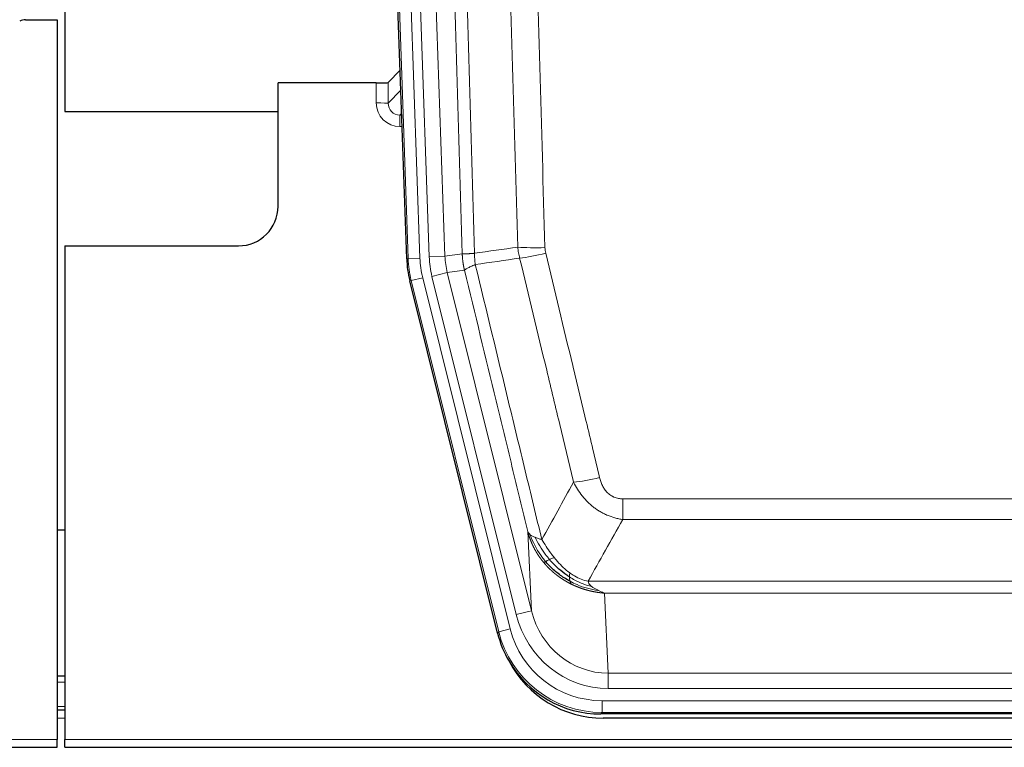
# Model space of a CAD drawing. Header units: inches. Extents: x 0 to 20790, y -12 to 14700.
# Tile 37 of 184: x 4312 to 4561, y 4848 to 5032. Entities that reach past the tile are written whole.
import ezdxf

# ---------------------------------------------------------------- set-up
doc = ezdxf.new("R2010")
doc.units = ezdxf.units.IN
doc.layers.add('1', color=7, linetype='Continuous', true_color=0xffffff)

msp = doc.modelspace()

# ---------------------------------------------------------------- linework, layer by layer
at = {"layer": '1', "color": 2, "linetype": 'Continuous', "lineweight": 25}
for p, q in [((4323.169, 5432.089), (4323.169, 5008.579)), ((4409.765, 4971.314), (4396.647, 5346.959)), ((4313.212, 5031.829), (4321.169, 5031.829)), ((4321.169, 5031.829), (4321.169, 4849.549)), ((4408.098, 5019.051), (4405.071, 5015.916)), ((4402.072, 5015.814), (4377.169, 5015.814)), ((4377.169, 4984.579), (4377.169, 5015.814)), ((4323.169, 5008.579), (4377.168, 5008.579)), ((4323.169, 4974.579), (4367.169, 4974.579)), ((4323.169, 4974.579), (4323.169, 4849.549)), ((4432.804, 4876.474), (4410.55, 4965.732)), ((4323.133, 4902.578), (4321.098, 4902.578)), ((4323.169, 4865.579), (4321.154, 4865.579)), ((4323.169, 4856.98), (4321.154, 4856.98)), ((4675.372, 4856.034), (4458.966, 4856.034)), ((4674.781, 4854.992), (4459.558, 4854.992)), ((3833.169, 4847.601), (4321.169, 4847.601)), ((4321.169, 4847.601), (4321.169, 4849.549)), ((4323.169, 4847.601), (4323.169, 4849.549)), ((4323.169, 4847.601), (4811.169, 4847.601))]:
    msp.add_line(p, q, dxfattribs=at)
at = {"layer": '1', "color": 110, "linetype": 'Continuous', "lineweight": 13}
for p, q in [((4410.139, 4971.366), (4397.028, 5346.809)), ((4400.022, 5346.914), (4413.133, 4971.471)), ((4402.413, 5345.972), (4415.48, 4971.801)), ((4406.406, 5346.111), (4419.472, 4971.94)), ((4402.062, 5010.767), (4402.072, 5015.814)), ((4405.071, 5015.916), (4405.06, 5010.685)), ((4405.06, 5010.685), (4408.274, 5014.013)), ((4408.48, 5008.12), (4408.053, 5007.677)), ((4408.053, 5007.677), (4408.053, 5004.758)), ((4408.053, 5007.677), (4408.495, 5007.677)), ((4408.053, 5004.758), (4408.597, 5004.758)), ((4419.472, 4971.94), (4423.848, 4972.555)), ((4409.765, 4971.314), (4410.139, 4971.366)), ((4413.133, 4971.471), (4410.139, 4971.366)), ((4415.48, 4971.801), (4419.472, 4971.94)), ((4416.177, 4966.839), (4420.053, 4967.805)), ((4424.405, 4968.417), (4420.053, 4967.805)), ((4420.053, 4967.805), (4441.405, 4882.167)), ((4410.923, 4965.784), (4410.55, 4965.732)), ((4413.83, 4966.509), (4410.923, 4965.784)), ((4433.097, 4876.849), (4410.923, 4965.784)), ((4413.83, 4966.509), (4436.004, 4877.574)), ((4437.529, 4881.201), (4416.177, 4966.839)), ((4464.498, 4905.281), (4464.498, 4910.522)), ((4464.498, 4910.522), (4669.84, 4910.522)), ((4669.84, 4905.281), (4464.498, 4905.281)), ((4441.405, 4882.167), (4440.447, 4902.222)), ((4455.766, 4889.662), (4678.572, 4889.662)), ((4459.879, 4886.632), (4460.848, 4866.353)), ((4674.459, 4886.632), (4459.879, 4886.632)), ((4437.529, 4881.201), (4441.405, 4882.167)), ((4436.004, 4877.574), (4433.097, 4876.849)), ((4432.804, 4876.474), (4433.097, 4876.849)), ((4460.848, 4862.489), (4460.848, 4866.353)), ((4460.848, 4866.353), (4673.491, 4866.353)), ((4323.169, 4864.124), (4321.154, 4864.124)), ((4673.491, 4862.489), (4460.848, 4862.489)), ((4323.169, 4857.949), (4321.154, 4857.949)), ((4459.259, 4856.409), (4459.259, 4859.405)), ((4459.259, 4859.405), (4675.079, 4859.405)), ((4323.169, 4854.98), (4321.154, 4854.98)), ((4459.259, 4856.409), (4458.966, 4856.034)), ((4675.079, 4856.409), (4459.259, 4856.409)), ((3833.169, 4849.549), (4321.169, 4849.549)), ((4323.169, 4849.549), (4811.169, 4849.549))]:
    msp.add_line(p, q, dxfattribs=at)
at = {"layer": '1', "color": 2, "linetype": 'Continuous', "lineweight": 25}
msp.add_arc((4367.169, 4984.579), 10, 270, 0, dxfattribs=at)
for centre, major_axis, ratio, start_param, end_param in [((4313.215, 5028.824), (0.923, -2.86), 0.9982885, 2.8298327, 3.3530369), ((4402.072, 5015.919), (-3, 0), 0.0349646, 1.5706703, 3.1078402), ((4436.785, 4972.265, 0), (26.774, 3.763), 0.9986144, 3.0370169, 3.2461684), ((4459.024, 4883.071, 0), (16.66, 21.323), 0.9977958, 2.4794378, 2.7643876), ((4459.024, 4883.071, 0), (16.66, 21.323), 0.9977958, 2.7643876, 3.8037475), ((4459.583, 4882.008, 0), (16.639, 21.297), 0.9990195, 2.7203481, 3.8043419)]:
    msp.add_ellipse(centre, major_axis=major_axis, ratio=ratio, start_param=start_param, end_param=end_param, dxfattribs=at)
at = {"layer": '1', "color": 110, "linetype": 'Continuous', "lineweight": 13}
for centre, major_axis, ratio, start_param, end_param in [((4408.065, 5010.767), (-3.237, -5.067), 0.9977321, 5.2798208, 6.8506171), ((4402.062, 5010.688), (-3, 0.006), 0.0261769, 3.175273, 4.7124429), ((4408.065, 5010.688), (-1.726, -2.474), 0.9943829, 5.3201387, 6.890935), ((4444.802, 4975.26), (-9.996, -0.288), 0.1133347, 0.8101184, 1.5675278), ((4444.99, 4973.854), (-9.719, -2.353), 0.1107863, 0.7983441, 1.5439815), ((4437.151, 4972.316), (-26.766, -3.762), 0.9989218, 6.1786096, 6.387761), ((4437.151, 4972.316, 0), (23.799, 3.345), 0.9986144, 3.0370169, 3.2461684), ((4439.498, 4972.646), (-23.799, -3.345), 0.9986144, 6.1786096, 6.387761), ((4439.498, 4972.646), (-19.844, -2.789), 0.9980617, 6.1786096, 6.387761), ((4458.651, 4917.279), (-9.722, -2.342), 0.1329353, 0.7958322, 1.5387903), ((4460.768, 4887.336, 0), (1.185, -24.82), 0.9658521, 4.9157844, 6.2370968), ((4460.768, 4887.336), (1.001, -20.961), 0.9530564, 4.9157844, 6.2370968), ((4459.31, 4883.438, 0), (14.809, 18.954), 0.9977958, 2.4794378, 3.8037475), ((4459.31, 4883.438), (-16.651, -21.313), 0.9982842, 5.6210305, 6.9453401)]:
    msp.add_ellipse(centre, major_axis=major_axis, ratio=ratio, start_param=start_param, end_param=end_param, dxfattribs=at)
for points, knots in [([(4423.848, 4972.555), (4423.404, 4987.965), (4422.498, 5018.811), (4421.091, 5065.152), (4420.121, 5096.096), (4419.566, 5113.515), (4419.505, 5115.451), (4419.381, 5119.322), (4419.195, 5125.13), (4418.758, 5138.684), (4418.38, 5150.305), (4418.062, 5159.991), (4417.998, 5161.929), (4417.87, 5165.804), (4417.678, 5171.616), (4417.228, 5185.178), (4416.838, 5196.802), (4416.052, 5220.051), (4414.988, 5251.049), (4413.348, 5297.547), (4412.223, 5328.545), (4411.653, 5344.044)], [0, 0, 0, 0, 0.125, 0.25, 0.375, 0.375, 0.390625, 0.390625, 0.40625, 0.4375, 0.5, 0.5, 0.515625, 0.515625, 0.53125, 0.5625, 0.625, 0.625, 0.75, 0.875, 1, 1, 1, 1]), ([(4414.709, 5345.519), (4415.28, 5329.965), (4416.408, 5298.855), (4418.053, 5252.19), (4419.119, 5221.08), (4419.908, 5197.747), (4420.299, 5186.081), (4420.75, 5172.47), (4420.943, 5166.637), (4421.071, 5162.748), (4421.135, 5160.804), (4421.454, 5151.082), (4421.833, 5139.419), (4422.271, 5125.816), (4422.458, 5119.987), (4422.582, 5116.102), (4422.644, 5114.159), (4423.2, 5096.676), (4424.173, 5065.62), (4425.583, 5019.11), (4426.492, 4988.152), (4426.938, 4972.686)], [0, 0, 0, 0, 0.125, 0.25, 0.375, 0.375, 0.4375, 0.46875, 0.484375, 0.484375, 0.5, 0.5, 0.5625, 0.59375, 0.609375, 0.609375, 0.625, 0.625, 0.75, 0.875, 1, 1, 1, 1]), ([(4432.844, 5341.424), (4433.401, 5326.099), (4434.502, 5295.451), (4436.109, 5249.479), (4437.152, 5218.832), (4437.922, 5195.847), (4438.305, 5184.354), (4438.683, 5172.862), (4438.935, 5165.2), (4439.06, 5161.37), (4439.683, 5142.216), (4440.175, 5126.9), (4440.9, 5103.936), (4441.14, 5096.284), (4441.616, 5080.986), (4441.852, 5073.34), (4442.554, 5050.412), (4443.474, 5019.864), (4444.365, 4989.364), (4444.802, 4974.126)], [0, 0, 0, 0, 0.125, 0.25, 0.375, 0.375, 0.4375, 0.46875, 0.46875, 0.5, 0.5, 0.625, 0.625, 0.6875, 0.6875, 0.75, 0.75, 0.875, 1, 1, 1, 1]), ([(4437.935, 4974.24), (4437.496, 4989.459), (4436.605, 5019.921), (4435.683, 5050.431), (4434.98, 5073.331), (4434.744, 5080.967), (4434.267, 5096.246), (4434.027, 5103.888), (4433.301, 5126.824), (4432.809, 5142.121), (4432.185, 5161.25), (4432.059, 5165.076), (4431.808, 5172.728), (4431.429, 5184.207), (4431.046, 5195.685), (4430.274, 5218.641), (4429.23, 5249.25), (4427.621, 5295.165), (4426.519, 5325.775), (4425.96, 5341.081)], [0, 0, 0, 0, 0.125, 0.25, 0.25, 0.3125, 0.3125, 0.375, 0.375, 0.5, 0.5, 0.53125, 0.53125, 0.5625, 0.625, 0.625, 0.75, 0.875, 1, 1, 1, 1]), ([(4423.848, 4972.555), (4423.849, 4972.555), (4423.851, 4972.555), (4423.854, 4972.554), (4423.858, 4972.554), (4423.861, 4972.554), (4423.865, 4972.554), (4423.869, 4972.553), (4423.873, 4972.553), (4423.878, 4972.553), (4423.883, 4972.552), (4423.888, 4972.552), (4423.893, 4972.552), (4423.899, 4972.552), (4423.905, 4972.551), (4423.911, 4972.551), (4423.917, 4972.551), (4423.924, 4972.551), (4423.931, 4972.551), (4423.938, 4972.55), (4423.945, 4972.55), (4423.953, 4972.55), (4423.961, 4972.55), (4423.969, 4972.55), (4423.977, 4972.549), (4423.986, 4972.549), (4423.995, 4972.549), (4424.004, 4972.549), (4424.013, 4972.549), (4424.023, 4972.549), (4424.033, 4972.549), (4424.043, 4972.549), (4424.053, 4972.549), (4424.064, 4972.548), (4424.075, 4972.548), (4424.086, 4972.548), (4424.097, 4972.548), (4424.109, 4972.548), (4424.121, 4972.548), (4424.133, 4972.548), (4424.145, 4972.548), (4424.158, 4972.548), (4424.17, 4972.548), (4424.184, 4972.548), (4424.197, 4972.548), (4424.211, 4972.548), (4424.224, 4972.548), (4424.238, 4972.548), (4424.253, 4972.548), (4424.267, 4972.549), (4424.282, 4972.549), (4424.297, 4972.549), (4424.313, 4972.549), (4424.328, 4972.549), (4424.344, 4972.549), (4424.36, 4972.549), (4424.376, 4972.55), (4424.393, 4972.55), (4424.409, 4972.55), (4424.426, 4972.55), (4424.444, 4972.55), (4424.461, 4972.551), (4424.479, 4972.551), (4424.497, 4972.551), (4424.515, 4972.551), (4424.533, 4972.552), (4424.552, 4972.552), (4424.571, 4972.552), (4424.59, 4972.553), (4424.609, 4972.553), (4424.629, 4972.553), (4424.649, 4972.554), (4424.669, 4972.554), (4424.689, 4972.555), (4424.71, 4972.555), (4424.731, 4972.555), (4424.758, 4972.556), (4424.792, 4972.557), (4424.832, 4972.558), (4424.874, 4972.559), (4424.916, 4972.56), (4424.96, 4972.562), (4425.004, 4972.563), (4425.049, 4972.565), (4425.094, 4972.566), (4425.14, 4972.568), (4425.188, 4972.57), (4425.235, 4972.572), (4425.284, 4972.574), (4425.334, 4972.577), (4425.384, 4972.579), (4425.435, 4972.582), (4425.486, 4972.584), (4425.539, 4972.587), (4425.592, 4972.59), (4425.646, 4972.593), (4425.701, 4972.596), (4425.756, 4972.599), (4425.812, 4972.603), (4425.869, 4972.606), (4425.926, 4972.61), (4425.984, 4972.614), (4426.043, 4972.618), (4426.103, 4972.622), (4426.163, 4972.626), (4426.224, 4972.63), (4426.286, 4972.634), (4426.348, 4972.639), (4426.411, 4972.644), (4426.475, 4972.648), (4426.539, 4972.653), (4426.604, 4972.658), (4426.669, 4972.663), (4426.735, 4972.669), (4426.802, 4972.674), (4426.87, 4972.68), (4426.915, 4972.684), (4426.938, 4972.686)], [0, 0, 0, 0, 0.0066687, 0.0133374, 0.0200061, 0.0266746, 0.0333432, 0.0400116, 0.0466801, 0.0533484, 0.0600168, 0.066685, 0.0733532, 0.0800214, 0.0866895, 0.0933575, 0.1000255, 0.1066935, 0.1133614, 0.1200292, 0.126697, 0.1333647, 0.1400324, 0.1467001, 0.1533676, 0.1600352, 0.1667026, 0.1733701, 0.1800374, 0.1867047, 0.193372, 0.2000392, 0.2067064, 0.2133735, 0.2200405, 0.2267075, 0.2333745, 0.2400414, 0.2467082, 0.253375, 0.2600418, 0.2667085, 0.2733751, 0.2800417, 0.2867082, 0.2933747, 0.3000412, 0.3067075, 0.3133739, 0.3200401, 0.3267064, 0.3333725, 0.3400387, 0.3467047, 0.3533708, 0.3600367, 0.3667026, 0.3733685, 0.3800343, 0.3867001, 0.3933658, 0.4000315, 0.4066971, 0.4133626, 0.4200281, 0.4266936, 0.433359, 0.4400243, 0.4466896, 0.4533549, 0.4600201, 0.4666852, 0.4733503, 0.4800154, 0.4866804, 0.4933453, 0.5000102, 0.5125098, 0.5250093, 0.5375088, 0.5500082, 0.5625077, 0.5750071, 0.5875066, 0.600006, 0.6125054, 0.6250049, 0.6375043, 0.6500037, 0.6625032, 0.6750026, 0.6875021, 0.7000016, 0.7125011, 0.7250006, 0.7375001, 0.7499997, 0.7624993, 0.7749989, 0.7874985, 0.7999982, 0.812498, 0.8249977, 0.8374975, 0.8499974, 0.8624973, 0.8749972, 0.8874972, 0.8999973, 0.9124974, 0.9249976, 0.9374978, 0.9499981, 0.9624985, 0.9749989, 0.9874994, 1, 1, 1, 1]), ([(4424.405, 4968.417), (4424.4, 4968.438), (4424.39, 4968.48), (4424.374, 4968.544), (4424.359, 4968.609), (4424.344, 4968.676), (4424.329, 4968.744), (4424.313, 4968.813), (4424.298, 4968.884), (4424.282, 4968.955), (4424.267, 4969.028), (4424.252, 4969.103), (4424.236, 4969.178), (4424.221, 4969.255), (4424.206, 4969.333), (4424.191, 4969.413), (4424.175, 4969.494), (4424.16, 4969.576), (4424.146, 4969.659), (4424.131, 4969.744), (4424.116, 4969.83), (4424.102, 4969.917), (4424.087, 4970.006), (4424.073, 4970.096), (4424.06, 4970.187), (4424.046, 4970.28), (4424.033, 4970.374), (4424.012, 4970.525), (4423.986, 4970.727), (4423.958, 4970.974), (4423.934, 4971.203), (4423.915, 4971.414), (4423.899, 4971.608), (4423.886, 4971.783), (4423.876, 4971.94), (4423.868, 4972.08), (4423.862, 4972.201), (4423.857, 4972.305), (4423.854, 4972.39), (4423.852, 4972.457), (4423.85, 4972.506), (4423.849, 4972.536), (4423.849, 4972.551), (4423.848, 4972.555)], [0, 0, 0, 0, 0.0155037, 0.0313049, 0.0474035, 0.0637997, 0.0804935, 0.097485, 0.1147743, 0.1323613, 0.1502462, 0.1684289, 0.1869096, 0.2056883, 0.224765, 0.2441397, 0.2638126, 0.2837835, 0.3040527, 0.32462, 0.3454856, 0.3666494, 0.3881116, 0.409872, 0.4319308, 0.454288, 0.4769435, 0.4998975, 0.5635611, 0.6228928, 0.6778927, 0.7285606, 0.7748966, 0.8169007, 0.8545729, 0.8879131, 0.9169214, 0.9415977, 0.9619421, 0.9779545, 0.989635, 0.9969835, 1, 1, 1, 1]), ([(4427.15, 4969.851), (4427.075, 4970.317), (4427.032, 4970.787), (4426.974, 4971.732), (4426.959, 4972.208), (4426.938, 4972.686)], [0, 0, 0, 0, 0.5, 0.5, 1, 1, 1, 1]), ([(4444.99, 4972.714), (4444.934, 4972.946), (4444.89, 4973.18), (4444.828, 4973.651), (4444.809, 4973.887), (4444.802, 4974.126)], [0, 0, 0, 0, 0.5, 0.5, 1, 1, 1, 1]), ([(4444.99, 4972.714), (4447.275, 4963.236), (4449.556, 4953.763), (4452.972, 4939.563), (4454.109, 4934.83), (4456.382, 4925.369), (4457.517, 4920.64), (4458.651, 4915.913)], [0, 0, 0, 0, 0.5, 0.5, 0.75, 0.75, 1, 1, 1, 1]), ([(4424.405, 4968.417), (4424.426, 4968.468), (4424.504, 4968.534), (4424.767, 4968.701), (4424.953, 4968.801), (4425.425, 4969.038), (4425.71, 4969.175), (4426.368, 4969.485), (4426.741, 4969.659), (4427.15, 4969.851)], [0, 0, 0, 0, 0.25, 0.25, 0.5, 0.5, 0.75, 0.75, 1, 1, 1, 1]), ([(4427.15, 4969.851), (4429.972, 4958.227), (4432.788, 4946.611), (4437.001, 4929.199), (4438.404, 4923.398), (4441.206, 4911.799), (4442.606, 4906.003), (4444.004, 4900.208)], [0, 0, 0, 0, 0.5, 0.5, 0.75, 0.75, 1, 1, 1, 1]), ([(4452.071, 4914.718), (4450.936, 4919.438), (4449.799, 4924.161), (4447.524, 4933.609), (4446.385, 4938.335), (4442.966, 4952.516), (4440.682, 4961.975), (4438.393, 4971.441)], [0, 0, 0, 0, 0.25, 0.25, 0.5, 0.5, 1, 1, 1, 1]), ([(4440.447, 4902.222), (4439.116, 4907.73), (4437.784, 4913.24), (4435.116, 4924.265), (4433.781, 4929.779), (4429.77, 4946.328), (4427.09, 4957.369), (4424.405, 4968.417)], [0, 0, 0, 0, 0.25, 0.25, 0.5, 0.5, 1, 1, 1, 1]), ([(4464.498, 4910.522), (4464.315, 4910.522), (4464.133, 4910.53), (4463.769, 4910.561), (4463.589, 4910.585), (4463.234, 4910.651), (4463.058, 4910.692), (4462.712, 4910.791), (4462.541, 4910.85), (4462.33, 4910.936), (4462.288, 4910.953), (4462.204, 4910.99), (4462.08, 4911.046), (4461.958, 4911.107), (4461.719, 4911.234), (4461.412, 4911.421), (4461.124, 4911.638), (4460.951, 4911.783), (4460.917, 4911.813), (4460.849, 4911.873), (4460.815, 4911.903), (4460.715, 4911.996), (4460.65, 4912.059), (4460.461, 4912.252), (4460.341, 4912.386), (4460.115, 4912.664), (4460.008, 4912.807), (4459.805, 4913.102), (4459.709, 4913.254), (4459.596, 4913.449), (4459.574, 4913.488), (4459.53, 4913.567), (4459.509, 4913.607), (4459.445, 4913.727), (4459.404, 4913.807), (4459.285, 4914.049), (4459.212, 4914.213), (4459.075, 4914.543), (4459.011, 4914.711), (4458.835, 4915.218), (4458.735, 4915.562), (4458.651, 4915.913)], [0, 0, 0, 0, 0.0625, 0.0625, 0.125, 0.125, 0.1875, 0.1875, 0.25, 0.25, 0.265625, 0.265625, 0.28125, 0.3125, 0.3125, 0.375, 0.4375, 0.4375, 0.453125, 0.453125, 0.46875, 0.46875, 0.5, 0.5, 0.5625, 0.5625, 0.625, 0.625, 0.6875, 0.6875, 0.703125, 0.703125, 0.71875, 0.71875, 0.75, 0.75, 0.8125, 0.8125, 0.875, 0.875, 1, 1, 1, 1]), ([(4464.498, 4905.281), (4464.163, 4905.329), (4463.83, 4905.388), (4463.167, 4905.527), (4462.839, 4905.607), (4461.863, 4905.878), (4461.225, 4906.099), (4460.522, 4906.396), (4460.444, 4906.43), (4460.289, 4906.499), (4460.212, 4906.534), (4459.98, 4906.641), (4459.827, 4906.714), (4459.373, 4906.943), (4458.778, 4907.266), (4458.205, 4907.628), (4457.784, 4907.913), (4457.575, 4908.059), (4457.37, 4908.211), (4457.233, 4908.313), (4457.166, 4908.365), (4456.56, 4908.834), (4456.052, 4909.282), (4455.333, 4909.999), (4455.1, 4910.245), (4454.762, 4910.625), (4454.651, 4910.754), (4454.432, 4911.014), (4454.325, 4911.147), (4453.798, 4911.814), (4453.41, 4912.368), (4452.695, 4913.515), (4452.368, 4914.107), (4452.071, 4914.718)], [0, 0, 0, 0, 0.0625, 0.0625, 0.125, 0.125, 0.25, 0.25, 0.265625, 0.265625, 0.28125, 0.28125, 0.3125, 0.3125, 0.375, 0.4375, 0.4375, 0.46875, 0.484375, 0.484375, 0.5, 0.5, 0.625, 0.625, 0.6875, 0.6875, 0.71875, 0.71875, 0.75, 0.75, 0.875, 0.875, 1, 1, 1, 1]), ([(4440.447, 4902.222), (4440.504, 4902.079), (4440.587, 4901.942), (4440.8, 4901.681), (4440.931, 4901.557), (4441.086, 4901.44)], [0, 0, 0, 0, 0.5, 0.5, 1, 1, 1, 1]), ([(4444.479, 4894.396), (4444.467, 4894.41), (4444.444, 4894.438), (4444.409, 4894.48), (4444.374, 4894.523), (4444.338, 4894.567), (4444.302, 4894.611), (4444.265, 4894.657), (4444.228, 4894.702), (4444.191, 4894.749), (4444.153, 4894.797), (4444.115, 4894.845), (4444.077, 4894.894), (4444.038, 4894.943), (4443.999, 4894.994), (4443.959, 4895.045), (4443.92, 4895.097), (4443.879, 4895.15), (4443.839, 4895.203), (4443.798, 4895.258), (4443.757, 4895.313), (4443.716, 4895.369), (4443.674, 4895.425), (4443.632, 4895.483), (4443.59, 4895.541), (4443.548, 4895.6), (4443.505, 4895.66), (4443.462, 4895.721), (4443.419, 4895.782), (4443.376, 4895.845), (4443.332, 4895.908), (4443.288, 4895.972), (4443.244, 4896.037), (4443.2, 4896.102), (4443.155, 4896.169), (4443.111, 4896.236), (4443.066, 4896.305), (4443.021, 4896.374), (4442.976, 4896.444), (4442.93, 4896.514), (4442.885, 4896.586), (4442.839, 4896.659), (4442.794, 4896.732), (4442.748, 4896.806), (4442.702, 4896.882), (4442.656, 4896.958), (4442.61, 4897.035), (4442.564, 4897.113), (4442.518, 4897.191), (4442.472, 4897.271), (4442.426, 4897.352), (4442.379, 4897.433), (4442.333, 4897.516), (4442.287, 4897.599), (4442.241, 4897.683), (4442.195, 4897.769), (4442.148, 4897.855), (4442.102, 4897.942), (4442.056, 4898.03), (4442.01, 4898.119), (4441.964, 4898.209), (4441.918, 4898.3), (4441.873, 4898.392), (4441.827, 4898.484), (4441.782, 4898.578), (4441.736, 4898.673), (4441.691, 4898.768), (4441.646, 4898.865), (4441.602, 4898.963), (4441.557, 4899.061), (4441.513, 4899.161), (4441.468, 4899.261), (4441.424, 4899.363), (4441.381, 4899.465), (4441.337, 4899.569), (4441.294, 4899.673), (4441.251, 4899.779), (4441.209, 4899.885), (4441.167, 4899.992), (4441.125, 4900.101), (4441.083, 4900.21), (4441.042, 4900.321), (4441.001, 4900.432), (4440.961, 4900.544), (4440.921, 4900.658), (4440.882, 4900.772), (4440.843, 4900.888), (4440.804, 4901.004), (4440.766, 4901.121), (4440.728, 4901.24), (4440.691, 4901.359), (4440.655, 4901.479), (4440.619, 4901.601), (4440.583, 4901.723), (4440.548, 4901.847), (4440.514, 4901.971), (4440.48, 4902.096), (4440.458, 4902.18), (4440.447, 4902.222)], [0, 0, 0, 0, 0.0060657, 0.012223, 0.0184718, 0.0248123, 0.0312443, 0.0377679, 0.0443831, 0.0510899, 0.0578883, 0.0647782, 0.0717598, 0.0788329, 0.0859977, 0.093254, 0.1006019, 0.1080414, 0.1155725, 0.1231952, 0.1309095, 0.1387154, 0.1466129, 0.1546019, 0.1626826, 0.1708549, 0.1791188, 0.1874742, 0.1959213, 0.20446, 0.2130903, 0.2218121, 0.2306256, 0.2395307, 0.2485274, 0.2576156, 0.2667955, 0.276067, 0.2854301, 0.2948848, 0.3044311, 0.314069, 0.3237985, 0.3336196, 0.3435324, 0.3535367, 0.3636326, 0.3738202, 0.3840993, 0.3944701, 0.4049324, 0.4154864, 0.426132, 0.4368691, 0.4476979, 0.4586183, 0.4696303, 0.480734, 0.4919292, 0.503216, 0.5145945, 0.5260645, 0.5376262, 0.5492795, 0.5610244, 0.5728609, 0.584789, 0.5968087, 0.60892, 0.621123, 0.6334175, 0.6458037, 0.6582815, 0.6708509, 0.6835119, 0.6962645, 0.7091087, 0.7220445, 0.735072, 0.748191, 0.7614017, 0.774704, 0.7880979, 0.8015834, 0.8151605, 0.8288293, 0.8425896, 0.8564416, 0.8703852, 0.8844204, 0.8985472, 0.9127656, 0.9270756, 0.9414773, 0.9559705, 0.9705554, 0.9852319, 1, 1, 1, 1]), ([(4441.086, 4901.44), (4441.243, 4901.314), (4441.423, 4901.195), (4441.827, 4900.971), (4442.051, 4900.866), (4442.297, 4900.768)], [0, 0, 0, 0, 0.5, 0.5, 1, 1, 1, 1]), ([(4444.969, 4894.626), (4444.534, 4895.136), (4444.124, 4895.666), (4442.594, 4897.848), (4441.699, 4899.627), (4441.086, 4901.44)], [0, 0, 0, 0, 0.25, 0.25, 1, 1, 1, 1]), ([(4445.955, 4895.153), (4445.583, 4895.585), (4445.227, 4896.029), (4443.866, 4897.848), (4442.995, 4899.302), (4442.297, 4900.768)], [0, 0, 0, 0, 0.25, 0.25, 1, 1, 1, 1]), ([(4442.297, 4900.768), (4442.543, 4900.661), (4442.809, 4900.561), (4443.379, 4900.375), (4443.683, 4900.288), (4444.004, 4900.208)], [0, 0, 0, 0, 0.5, 0.5, 1, 1, 1, 1]), ([(4447.179, 4895.602), (4446.88, 4895.972), (4446.59, 4896.35), (4445.463, 4897.88), (4444.697, 4899.068), (4444.004, 4900.208)], [0, 0, 0, 0, 0.25, 0.25, 1, 1, 1, 1]), ([(4444.969, 4894.626), (4445, 4894.643), (4445.032, 4894.661), (4445.167, 4894.736), (4445.28, 4894.799), (4445.529, 4894.935), (4445.665, 4895.007), (4445.857, 4895.104), (4445.906, 4895.129), (4445.955, 4895.153)], [0, 0, 0, 0, 0.125, 0.125, 0.5, 0.5, 0.875, 0.875, 1, 1, 1, 1]), ([(4445.955, 4895.153), (4446.054, 4895.201), (4446.155, 4895.249), (4446.412, 4895.363), (4446.569, 4895.427), (4446.88, 4895.534), (4447.033, 4895.576), (4447.179, 4895.602)], [0, 0, 0, 0, 0.25, 0.25, 0.625, 0.625, 1, 1, 1, 1]), ([(4451.149, 4891.723), (4450.968, 4891.854), (4450.79, 4891.989), (4450.083, 4892.548), (4449.568, 4893.007), (4448.574, 4893.989), (4448.095, 4894.51), (4447.48, 4895.234), (4447.329, 4895.417), (4447.179, 4895.602)], [0, 0, 0, 0, 0.125, 0.125, 0.5, 0.5, 0.875, 0.875, 1, 1, 1, 1]), ([(4444.479, 4894.396), (4444.515, 4894.402), (4444.557, 4894.417), (4444.663, 4894.462), (4444.725, 4894.494), (4444.851, 4894.561), (4444.907, 4894.592), (4444.969, 4894.626)], [0, 0, 0, 0, 0.375, 0.375, 0.75, 0.75, 1, 1, 1, 1]), ([(4451.482, 4888.913), (4451.46, 4888.924), (4451.416, 4888.946), (4451.35, 4888.979), (4451.284, 4889.012), (4451.218, 4889.045), (4451.152, 4889.079), (4451.086, 4889.113), (4451.019, 4889.148), (4450.953, 4889.183), (4450.887, 4889.218), (4450.82, 4889.253), (4450.754, 4889.289), (4450.687, 4889.325), (4450.621, 4889.361), (4450.554, 4889.398), (4450.488, 4889.435), (4450.421, 4889.472), (4450.354, 4889.51), (4450.287, 4889.548), (4450.221, 4889.586), (4450.154, 4889.625), (4450.087, 4889.664), (4450.02, 4889.703), (4449.953, 4889.743), (4449.886, 4889.783), (4449.819, 4889.823), (4449.752, 4889.864), (4449.685, 4889.905), (4449.618, 4889.946), (4449.551, 4889.988), (4449.484, 4890.03), (4449.417, 4890.072), (4449.35, 4890.115), (4449.283, 4890.158), (4449.216, 4890.202), (4449.148, 4890.245), (4449.081, 4890.289), (4449.014, 4890.334), (4448.947, 4890.379), (4448.88, 4890.424), (4448.813, 4890.47), (4448.746, 4890.516), (4448.679, 4890.562), (4448.612, 4890.608), (4448.545, 4890.655), (4448.478, 4890.703), (4448.411, 4890.751), (4448.344, 4890.799), (4448.277, 4890.847), (4448.21, 4890.896), (4448.143, 4890.945), (4448.076, 4890.995), (4448.009, 4891.045), (4447.943, 4891.095), (4447.876, 4891.146), (4447.809, 4891.197), (4447.743, 4891.249), (4447.676, 4891.3), (4447.61, 4891.353), (4447.543, 4891.405), (4447.477, 4891.458), (4447.411, 4891.512), (4447.344, 4891.565), (4447.278, 4891.62), (4447.212, 4891.674), (4447.146, 4891.729), (4447.08, 4891.784), (4447.014, 4891.84), (4446.948, 4891.896), (4446.883, 4891.953), (4446.817, 4892.009), (4446.752, 4892.067), (4446.686, 4892.124), (4446.621, 4892.182), (4446.556, 4892.241), (4446.49, 4892.3), (4446.425, 4892.359), (4446.36, 4892.419), (4446.296, 4892.479), (4446.231, 4892.539), (4446.166, 4892.6), (4446.102, 4892.661), (4446.038, 4892.723), (4445.973, 4892.785), (4445.909, 4892.847), (4445.845, 4892.91), (4445.782, 4892.973), (4445.718, 4893.037), (4445.654, 4893.101), (4445.591, 4893.166), (4445.528, 4893.23), (4445.465, 4893.296), (4445.402, 4893.361), (4445.339, 4893.427), (4445.276, 4893.494), (4445.214, 4893.561), (4445.152, 4893.628), (4445.09, 4893.696), (4445.028, 4893.764), (4444.966, 4893.833), (4444.904, 4893.902), (4444.843, 4893.971), (4444.782, 4894.041), (4444.721, 4894.111), (4444.66, 4894.182), (4444.599, 4894.253), (4444.539, 4894.324), (4444.499, 4894.372), (4444.479, 4894.396)], [0, 0, 0, 0, 0.0082024, 0.0164263, 0.0246716, 0.0329384, 0.0412265, 0.0495362, 0.0578672, 0.0662198, 0.0745938, 0.0829892, 0.0914062, 0.0998446, 0.1083045, 0.1167859, 0.1252887, 0.1338131, 0.1423589, 0.1509263, 0.1595151, 0.1681255, 0.1767574, 0.1854108, 0.1940858, 0.2027822, 0.2115002, 0.2202398, 0.2290008, 0.2377835, 0.2465876, 0.2554134, 0.2642606, 0.2731295, 0.2820199, 0.2909319, 0.2998654, 0.3088206, 0.3177973, 0.3267956, 0.3358154, 0.3448569, 0.35392, 0.3630047, 0.3721109, 0.3812388, 0.3903883, 0.3995594, 0.4087522, 0.4179665, 0.4272025, 0.4364601, 0.4457393, 0.4550402, 0.4643627, 0.4737069, 0.4830727, 0.4924601, 0.5018692, 0.5113, 0.5207524, 0.5302265, 0.5397222, 0.5492397, 0.5587788, 0.5683395, 0.577922, 0.5875261, 0.5971519, 0.6067994, 0.6164686, 0.6261595, 0.6358721, 0.6456064, 0.6553624, 0.6651401, 0.6749395, 0.6847606, 0.6946034, 0.704468, 0.7143542, 0.7242622, 0.734192, 0.7441434, 0.7541166, 0.7641115, 0.7741282, 0.7841666, 0.7942268, 0.8043087, 0.8144123, 0.8245377, 0.8346848, 0.8448538, 0.8550444, 0.8652568, 0.875491, 0.885747, 0.8960247, 0.9063242, 0.9166455, 0.9269886, 0.9373534, 0.9477401, 0.9581485, 0.9685787, 0.9790306, 0.9895044, 1, 1, 1, 1]), ([(4450.998, 4890.742), (4450.997, 4890.84), (4450.998, 4890.937), (4451.012, 4891.171), (4451.028, 4891.305), (4451.076, 4891.541), (4451.108, 4891.644), (4451.149, 4891.723)], [0, 0, 0, 0, 0.25, 0.25, 0.625, 0.625, 1, 1, 1, 1]), ([(4456.637, 4888.324), (4455.227, 4888.644), (4453.79, 4889.185), (4451.92, 4890.178), (4451.456, 4890.449), (4450.998, 4890.742)], [0, 0, 0, 0, 0.75, 0.75, 1, 1, 1, 1]), ([(4451.167, 4889.626), (4451.155, 4889.666), (4451.143, 4889.707), (4451.099, 4889.876), (4451.07, 4890.012), (4451.026, 4890.297), (4451.011, 4890.446), (4451.001, 4890.643), (4450.999, 4890.692), (4450.998, 4890.742)], [0, 0, 0, 0, 0.125, 0.125, 0.5, 0.5, 0.875, 0.875, 1, 1, 1, 1]), ([(4455.766, 4889.662), (4454.546, 4889.875), (4453.37, 4890.34), (4451.876, 4891.22), (4451.509, 4891.462), (4451.149, 4891.723)], [0, 0, 0, 0, 0.75, 0.75, 1, 1, 1, 1]), ([(4451.482, 4888.913), (4451.448, 4888.972), (4451.409, 4889.041), (4451.327, 4889.203), (4451.284, 4889.295), (4451.217, 4889.47), (4451.191, 4889.546), (4451.167, 4889.626)], [0, 0, 0, 0, 0.375, 0.375, 0.75, 0.75, 1, 1, 1, 1]), ([(4458.308, 4887.323), (4456.536, 4887.546), (4454.707, 4888.029), (4452.333, 4889.034), (4451.745, 4889.316), (4451.167, 4889.626)], [0, 0, 0, 0, 0.75, 0.75, 1, 1, 1, 1]), ([(4459.879, 4886.632), (4459.857, 4886.634), (4459.813, 4886.637), (4459.746, 4886.642), (4459.68, 4886.648), (4459.613, 4886.654), (4459.547, 4886.66), (4459.48, 4886.666), (4459.413, 4886.672), (4459.346, 4886.678), (4459.278, 4886.685), (4459.211, 4886.692), (4459.144, 4886.699), (4459.076, 4886.707), (4459.009, 4886.714), (4458.941, 4886.722), (4458.873, 4886.73), (4458.805, 4886.738), (4458.737, 4886.747), (4458.669, 4886.755), (4458.601, 4886.764), (4458.533, 4886.773), (4458.464, 4886.782), (4458.396, 4886.792), (4458.327, 4886.802), (4458.259, 4886.812), (4458.19, 4886.822), (4458.121, 4886.832), (4458.052, 4886.843), (4457.983, 4886.854), (4457.914, 4886.865), (4457.845, 4886.876), (4457.776, 4886.888), (4457.706, 4886.899), (4457.637, 4886.911), (4457.568, 4886.924), (4457.498, 4886.936), (4457.428, 4886.949), (4457.359, 4886.962), (4457.289, 4886.975), (4457.219, 4886.988), (4457.149, 4887.002), (4457.079, 4887.016), (4457.009, 4887.03), (4456.939, 4887.044), (4456.868, 4887.059), (4456.798, 4887.074), (4456.728, 4887.089), (4456.657, 4887.104), (4456.586, 4887.12), (4456.516, 4887.136), (4456.445, 4887.152), (4456.374, 4887.168), (4456.304, 4887.185), (4456.233, 4887.201), (4456.162, 4887.218), (4456.091, 4887.236), (4456.02, 4887.253), (4455.949, 4887.271), (4455.878, 4887.289), (4455.806, 4887.308), (4455.735, 4887.326), (4455.664, 4887.345), (4455.592, 4887.364), (4455.521, 4887.384), (4455.45, 4887.403), (4455.378, 4887.423), (4455.306, 4887.443), (4455.235, 4887.464), (4455.163, 4887.485), (4455.091, 4887.506), (4455.02, 4887.527), (4454.948, 4887.548), (4454.876, 4887.57), (4454.804, 4887.592), (4454.732, 4887.614), (4454.66, 4887.637), (4454.588, 4887.66), (4454.516, 4887.683), (4454.444, 4887.707), (4454.372, 4887.73), (4454.3, 4887.754), (4454.228, 4887.778), (4454.156, 4887.803), (4454.084, 4887.828), (4454.012, 4887.853), (4453.939, 4887.878), (4453.867, 4887.904), (4453.795, 4887.93), (4453.723, 4887.956), (4453.65, 4887.982), (4453.578, 4888.009), (4453.506, 4888.036), (4453.434, 4888.064), (4453.361, 4888.091), (4453.289, 4888.119), (4453.216, 4888.147), (4453.144, 4888.176), (4453.072, 4888.205), (4452.999, 4888.234), (4452.927, 4888.263), (4452.855, 4888.293), (4452.782, 4888.323), (4452.71, 4888.353), (4452.638, 4888.384), (4452.565, 4888.414), (4452.493, 4888.446), (4452.421, 4888.477), (4452.348, 4888.509), (4452.276, 4888.541), (4452.204, 4888.573), (4452.131, 4888.606), (4452.059, 4888.639), (4451.987, 4888.672), (4451.915, 4888.706), (4451.842, 4888.739), (4451.77, 4888.774), (4451.698, 4888.808), (4451.626, 4888.843), (4451.554, 4888.878), (4451.506, 4888.901), (4451.482, 4888.913)], [0, 0, 0, 0, 0.007775, 0.0155603, 0.0233558, 0.0311618, 0.038978, 0.0468046, 0.0546416, 0.0624889, 0.0703466, 0.0782147, 0.0860931, 0.093982, 0.1018813, 0.109791, 0.1177112, 0.1256417, 0.1335828, 0.1415343, 0.1494962, 0.1574687, 0.1654516, 0.173445, 0.1814489, 0.1894634, 0.1974883, 0.2055238, 0.2135699, 0.2216264, 0.2296936, 0.2377713, 0.2458596, 0.2539585, 0.2620679, 0.270188, 0.2783187, 0.28646, 0.2946119, 0.3027745, 0.3109477, 0.3191316, 0.3273261, 0.3355314, 0.3437472, 0.3519738, 0.3602111, 0.3684591, 0.3767178, 0.3849872, 0.3932673, 0.4015582, 0.4098598, 0.4181722, 0.4264954, 0.4348293, 0.443174, 0.4515295, 0.4598958, 0.4682728, 0.4766607, 0.4850594, 0.493469, 0.5018893, 0.5103206, 0.5187626, 0.5272155, 0.5356793, 0.544154, 0.5526395, 0.561136, 0.5696433, 0.5781615, 0.5866906, 0.5952307, 0.6037817, 0.6123436, 0.6209165, 0.6295003, 0.638095, 0.6467007, 0.6553174, 0.6639451, 0.6725838, 0.6812334, 0.6898941, 0.6985657, 0.7072484, 0.7159421, 0.7246468, 0.7333625, 0.7420893, 0.7508272, 0.759576, 0.768336, 0.777107, 0.7858891, 0.7946823, 0.8034866, 0.812302, 0.8211284, 0.829966, 0.8388147, 0.8476746, 0.8565455, 0.8654276, 0.8743209, 0.8832252, 0.8921408, 0.9010675, 0.9100054, 0.9189544, 0.9279147, 0.9368861, 0.9458688, 0.9548626, 0.9638676, 0.9728839, 0.9819114, 0.9909501, 1, 1, 1, 1]), ([(4456.637, 4888.324), (4456.519, 4888.42), (4456.409, 4888.52), (4456.16, 4888.779), (4456.035, 4888.943), (4455.849, 4889.289), (4455.788, 4889.47), (4455.766, 4889.662)], [0, 0, 0, 0, 0.25, 0.25, 0.625, 0.625, 1, 1, 1, 1]), ([(4458.308, 4887.323), (4458.235, 4887.359), (4458.161, 4887.395), (4457.864, 4887.542), (4457.643, 4887.66), (4457.215, 4887.91), (4457.01, 4888.042), (4456.758, 4888.228), (4456.696, 4888.275), (4456.637, 4888.324)], [0, 0, 0, 0, 0.125, 0.125, 0.5, 0.5, 0.875, 0.875, 1, 1, 1, 1]), ([(4459.879, 4886.632), (4459.727, 4886.698), (4459.551, 4886.772), (4459.168, 4886.935), (4458.961, 4887.025), (4458.603, 4887.185), (4458.456, 4887.253), (4458.308, 4887.323)], [0, 0, 0, 0, 0.375, 0.375, 0.75, 0.75, 1, 1, 1, 1])]:
    msp.add_open_spline(points, degree=3, knots=knots, dxfattribs=at)
for points in [[(4426.938, 4972.686), (4430.603, 4973.206), (4434.268, 4973.724), (4437.935, 4974.24)], [(4438.393, 4971.441), (4438.281, 4971.9), (4438.092, 4972.827), (4437.975, 4973.767), (4437.935, 4974.24)], [(4438.393, 4971.441), (4434.645, 4970.913), (4430.897, 4970.383), (4427.15, 4969.851)], [(4444.004, 4900.208), (4446.678, 4905.049), (4449.367, 4909.886), (4452.071, 4914.718)], [(4464.498, 4905.281), (4461.57, 4900.08), (4458.659, 4894.874), (4455.766, 4889.662)]]:
    msp.add_open_spline(points, degree=3, dxfattribs=at)
at = {"layer": '1', "color": 2, "linetype": 'Continuous', "lineweight": 25}
for points in [[(4450.998, 4890.742), (4450.769, 4890.888), (4450.542, 4891.039), (4449.641, 4891.665), (4448.981, 4892.181), (4447.712, 4893.292), (4447.102, 4893.888), (4446.33, 4894.724), (4446.141, 4894.937), (4445.955, 4895.153)], [(4451.167, 4889.626), (4450.878, 4889.781), (4450.592, 4889.943), (4449.458, 4890.621), (4448.634, 4891.193), (4447.07, 4892.453), (4446.328, 4893.14), (4445.41, 4894.12), (4445.187, 4894.371), (4444.969, 4894.626)]]:
    msp.add_open_spline(points, degree=3, knots=[0, 0, 0, 0, 0.125, 0.125, 0.5, 0.5, 0.875, 0.875, 1, 1, 1, 1], dxfattribs=at)

doc.saveas('drawing.dxf')
